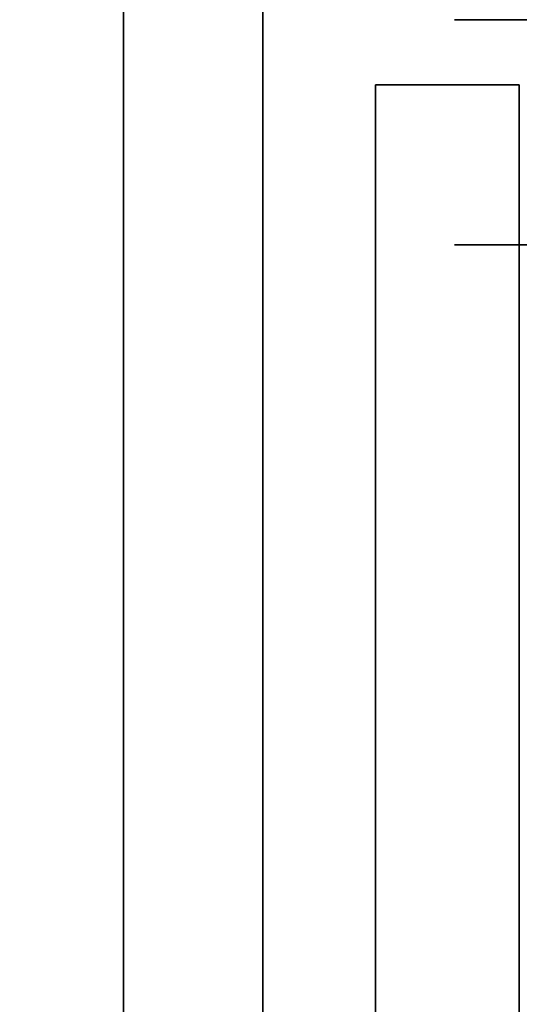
# Model space of a CAD drawing. Extents: x -1299 to -1246.9, y 2743.7 to 2747.9.
# Tile 36 of 256: x -1297.0029 to -1296.9807, y 2744.8847 to 2744.9284. Entities that reach past the tile are written whole.
import ezdxf

# ---------------------------------------------------------------- set-up
doc = ezdxf.new("R2010")
doc.units = 0
doc.header["$LTSCALE"] = 150
doc.header["$MEASUREMENT"] = 0
doc.layers.add('3DFACE_BOLT', color=7, linetype='CONTINUOUS')
doc.layers.add('3DFACE_SHAPE', color=7, linetype='CONTINUOUS')

msp = doc.modelspace()

# ---------------------------------------------------------------- linework, layer by layer
at = {"layer": '3DFACE_BOLT', "color": 1}
for points, invisible_edges in [([(-1296.976906, 2744.918449, 0.126417), (-1296.983594, 2744.918449, 0.138), (-1296.976906, 2744.928449, 0.126417)], 14), ([(-1296.976906, 2744.928449, 0.126417), (-1296.983594, 2744.918449, 0.138), (-1296.983594, 2744.928449, 0.138)], 3), ([(-1296.983594, 2744.918449, 0.138), (-1296.976906, 2744.918449, 0.149583), (-1296.983594, 2744.928449, 0.138)], 14), ([(-1296.983594, 2744.928449, 0.138), (-1296.976906, 2744.918449, 0.149583), (-1296.976906, 2744.928449, 0.149583)], 3), ([(-1296.976906, 2744.918449, 0.056417), (-1296.983594, 2744.918449, 0.068), (-1296.976906, 2744.928449, 0.056417)], 14), ([(-1296.976906, 2744.928449, 0.056417), (-1296.983594, 2744.918449, 0.068), (-1296.983594, 2744.928449, 0.068)], 3), ([(-1296.983594, 2744.918449, 0.068), (-1296.976906, 2744.918449, 0.079583), (-1296.983594, 2744.928449, 0.068)], 14), ([(-1296.983594, 2744.928449, 0.068), (-1296.976906, 2744.918449, 0.079583), (-1296.976906, 2744.928449, 0.079583)], 3), ([(-1296.976906, 2744.918449, 0.149583), (-1296.983594, 2744.918449, 0.138), (-1296.976906, 2744.918449, 0.126417)], 12), ([(-1296.976906, 2744.918449, 0.079583), (-1296.983594, 2744.918449, 0.068), (-1296.976906, 2744.918449, 0.056417)], 12), ([(-1296.970719, 2744.906824, 0.138), (-1296.970719, 2744.900136, 0.126417), (-1296.980719, 2744.906824, 0.138)], 14), ([(-1296.980719, 2744.906824, 0.138), (-1296.970719, 2744.900136, 0.126417), (-1296.980719, 2744.900136, 0.126417)], 3), ([(-1296.970719, 2744.900136, 0.149583), (-1296.970719, 2744.906824, 0.138), (-1296.980719, 2744.900136, 0.149583)], 14), ([(-1296.980719, 2744.900136, 0.149583), (-1296.970719, 2744.906824, 0.138), (-1296.980719, 2744.906824, 0.138)], 3), ([(-1296.980719, 2744.906824, 0.138), (-1296.980719, 2744.900136, 0.126417), (-1296.980719, 2744.900136, 0.149583)], 2), ([(-1296.970719, 2744.906824, 0.068), (-1296.970719, 2744.900136, 0.056417), (-1296.980719, 2744.906824, 0.068)], 14), ([(-1296.980719, 2744.906824, 0.068), (-1296.970719, 2744.900136, 0.056417), (-1296.980719, 2744.900136, 0.056417)], 3), ([(-1296.970719, 2744.900136, 0.079583), (-1296.970719, 2744.906824, 0.068), (-1296.980719, 2744.900136, 0.079583)], 14), ([(-1296.980719, 2744.900136, 0.079583), (-1296.970719, 2744.906824, 0.068), (-1296.980719, 2744.906824, 0.068)], 3), ([(-1296.980719, 2744.906824, 0.068), (-1296.980719, 2744.900136, 0.056417), (-1296.980719, 2744.900136, 0.079583)], 2), ([(-1296.980719, 2744.901449, 0.138), (-1296.980719, 2744.901057, 0.135528), (-1297.030719, 2744.901449, 0.138)], 14), ([(-1297.030719, 2744.901449, 0.138), (-1296.980719, 2744.901057, 0.135528), (-1297.030719, 2744.901057, 0.135528)], 3), ([(-1296.980719, 2744.901057, 0.140472), (-1296.980719, 2744.901449, 0.138), (-1297.030719, 2744.901057, 0.140472)], 14), ([(-1297.030719, 2744.901057, 0.140472), (-1296.980719, 2744.901449, 0.138), (-1297.030719, 2744.901449, 0.138)], 3), ([(-1296.980719, 2744.901449, 0.068), (-1296.980719, 2744.901057, 0.065528), (-1297.030719, 2744.901449, 0.068)], 14), ([(-1297.030719, 2744.901449, 0.068), (-1296.980719, 2744.901057, 0.065528), (-1297.030719, 2744.901057, 0.065528)], 3), ([(-1296.980719, 2744.901057, 0.070472), (-1296.980719, 2744.901449, 0.068), (-1297.030719, 2744.901057, 0.070472)], 14), ([(-1297.030719, 2744.901057, 0.070472), (-1296.980719, 2744.901449, 0.068), (-1297.030719, 2744.901449, 0.068)], 3), ([(-1296.980719, 2744.901449, 0.138), (-1296.980719, 2744.901057, 0.140472), (-1296.980719, 2744.901057, 0.135528)], 2), ([(-1296.980719, 2744.901449, 0.068), (-1296.980719, 2744.901057, 0.070472), (-1296.980719, 2744.901057, 0.065528)], 2), ([(-1296.980719, 2744.901057, 0.135528), (-1296.980719, 2744.899921, 0.133298), (-1297.030719, 2744.901057, 0.135528)], 14), ([(-1297.030719, 2744.901057, 0.135528), (-1296.980719, 2744.899921, 0.133298), (-1297.030719, 2744.899921, 0.133298)], 3), ([(-1296.980719, 2744.899921, 0.142702), (-1296.980719, 2744.901057, 0.140472), (-1297.030719, 2744.899921, 0.142702)], 14), ([(-1297.030719, 2744.899921, 0.142702), (-1296.980719, 2744.901057, 0.140472), (-1297.030719, 2744.901057, 0.140472)], 3), ([(-1296.980719, 2744.901057, 0.065528), (-1296.980719, 2744.899921, 0.063298), (-1297.030719, 2744.901057, 0.065528)], 14), ([(-1297.030719, 2744.901057, 0.065528), (-1296.980719, 2744.899921, 0.063298), (-1297.030719, 2744.899921, 0.063298)], 3), ([(-1296.980719, 2744.899921, 0.072702), (-1296.980719, 2744.901057, 0.070472), (-1297.030719, 2744.899921, 0.072702)], 14), ([(-1297.030719, 2744.899921, 0.072702), (-1296.980719, 2744.901057, 0.070472), (-1297.030719, 2744.901057, 0.070472)], 3), ([(-1296.980719, 2744.901057, 0.140472), (-1296.980719, 2744.899921, 0.142702), (-1296.980719, 2744.901057, 0.135528)], 14), ([(-1296.980719, 2744.901057, 0.135528), (-1296.980719, 2744.899921, 0.142702), (-1296.980719, 2744.899921, 0.133298)], 3), ([(-1296.980719, 2744.901057, 0.070472), (-1296.980719, 2744.899921, 0.072702), (-1296.980719, 2744.901057, 0.065528)], 14), ([(-1296.980719, 2744.901057, 0.065528), (-1296.980719, 2744.899921, 0.072702), (-1296.980719, 2744.899921, 0.063298)], 3), ([(-1296.970719, 2744.900136, 0.126417), (-1296.970719, 2744.886761, 0.126417), (-1296.980719, 2744.900136, 0.126417)], 14), ([(-1296.980719, 2744.900136, 0.126417), (-1296.970719, 2744.886761, 0.126417), (-1296.980719, 2744.886761, 0.126417)], 3), ([(-1296.970719, 2744.886761, 0.149583), (-1296.970719, 2744.900136, 0.149583), (-1296.980719, 2744.886761, 0.149583)], 14), ([(-1296.980719, 2744.886761, 0.149583), (-1296.970719, 2744.900136, 0.149583), (-1296.980719, 2744.900136, 0.149583)], 3), ([(-1296.980719, 2744.900136, 0.126417), (-1296.980719, 2744.886761, 0.126417), (-1296.980719, 2744.900136, 0.149583)], 14), ([(-1296.980719, 2744.900136, 0.149583), (-1296.980719, 2744.886761, 0.126417), (-1296.980719, 2744.886761, 0.149583)], 3), ([(-1296.970719, 2744.900136, 0.056417), (-1296.970719, 2744.886761, 0.056417), (-1296.980719, 2744.900136, 0.056417)], 14), ([(-1296.980719, 2744.900136, 0.056417), (-1296.970719, 2744.886761, 0.056417), (-1296.980719, 2744.886761, 0.056417)], 3), ([(-1296.970719, 2744.886761, 0.079583), (-1296.970719, 2744.900136, 0.079583), (-1296.980719, 2744.886761, 0.079583)], 14), ([(-1296.980719, 2744.886761, 0.079583), (-1296.970719, 2744.900136, 0.079583), (-1296.980719, 2744.900136, 0.079583)], 3), ([(-1296.980719, 2744.900136, 0.056417), (-1296.980719, 2744.886761, 0.056417), (-1296.980719, 2744.900136, 0.079583)], 14), ([(-1296.980719, 2744.900136, 0.079583), (-1296.980719, 2744.886761, 0.056417), (-1296.980719, 2744.886761, 0.079583)], 3), ([(-1296.980719, 2744.899921, 0.133298), (-1296.980719, 2744.898151, 0.131528), (-1297.030719, 2744.899921, 0.133298)], 14), ([(-1297.030719, 2744.899921, 0.133298), (-1296.980719, 2744.898151, 0.131528), (-1297.030719, 2744.898151, 0.131528)], 3), ([(-1296.980719, 2744.898151, 0.144472), (-1296.980719, 2744.899921, 0.142702), (-1297.030719, 2744.898151, 0.144472)], 14), ([(-1297.030719, 2744.898151, 0.144472), (-1296.980719, 2744.899921, 0.142702), (-1297.030719, 2744.899921, 0.142702)], 3), ([(-1296.980719, 2744.899921, 0.063298), (-1296.980719, 2744.898151, 0.061528), (-1297.030719, 2744.899921, 0.063298)], 14), ([(-1297.030719, 2744.899921, 0.063298), (-1296.980719, 2744.898151, 0.061528), (-1297.030719, 2744.898151, 0.061528)], 3), ([(-1296.980719, 2744.898151, 0.074472), (-1296.980719, 2744.899921, 0.072702), (-1297.030719, 2744.898151, 0.074472)], 14), ([(-1297.030719, 2744.898151, 0.074472), (-1296.980719, 2744.899921, 0.072702), (-1297.030719, 2744.899921, 0.072702)], 3), ([(-1296.980719, 2744.899921, 0.142702), (-1296.980719, 2744.898151, 0.144472), (-1296.980719, 2744.899921, 0.133298)], 14), ([(-1296.980719, 2744.899921, 0.133298), (-1296.980719, 2744.898151, 0.144472), (-1296.980719, 2744.898151, 0.131528)], 3), ([(-1296.980719, 2744.899921, 0.072702), (-1296.980719, 2744.898151, 0.074472), (-1296.980719, 2744.899921, 0.063298)], 14), ([(-1296.980719, 2744.899921, 0.063298), (-1296.980719, 2744.898151, 0.074472), (-1296.980719, 2744.898151, 0.061528)], 3), ([(-1296.980719, 2744.898151, 0.131528), (-1296.980719, 2744.895921, 0.130392), (-1297.030719, 2744.898151, 0.131528)], 14), ([(-1297.030719, 2744.898151, 0.131528), (-1296.980719, 2744.895921, 0.130392), (-1297.030719, 2744.895921, 0.130392)], 3), ([(-1296.980719, 2744.895921, 0.145608), (-1296.980719, 2744.898151, 0.144472), (-1297.030719, 2744.895921, 0.145608)], 14), ([(-1297.030719, 2744.895921, 0.145608), (-1296.980719, 2744.898151, 0.144472), (-1297.030719, 2744.898151, 0.144472)], 3), ([(-1296.980719, 2744.898151, 0.061528), (-1296.980719, 2744.895921, 0.060392), (-1297.030719, 2744.898151, 0.061528)], 14), ([(-1297.030719, 2744.898151, 0.061528), (-1296.980719, 2744.895921, 0.060392), (-1297.030719, 2744.895921, 0.060392)], 3), ([(-1296.980719, 2744.895921, 0.075608), (-1296.980719, 2744.898151, 0.074472), (-1297.030719, 2744.895921, 0.075608)], 14), ([(-1297.030719, 2744.895921, 0.075608), (-1296.980719, 2744.898151, 0.074472), (-1297.030719, 2744.898151, 0.074472)], 3), ([(-1296.980719, 2744.898151, 0.144472), (-1296.980719, 2744.895921, 0.145608), (-1296.980719, 2744.898151, 0.131528)], 14), ([(-1296.980719, 2744.898151, 0.131528), (-1296.980719, 2744.895921, 0.145608), (-1296.980719, 2744.895921, 0.130392)], 3), ([(-1296.980719, 2744.898151, 0.074472), (-1296.980719, 2744.895921, 0.075608), (-1296.980719, 2744.898151, 0.061528)], 14), ([(-1296.980719, 2744.898151, 0.061528), (-1296.980719, 2744.895921, 0.075608), (-1296.980719, 2744.895921, 0.060392)], 3), ([(-1296.980719, 2744.895921, 0.130392), (-1296.980719, 2744.893449, 0.13), (-1297.030719, 2744.895921, 0.130392)], 14), ([(-1297.030719, 2744.895921, 0.130392), (-1296.980719, 2744.893449, 0.13), (-1297.030719, 2744.893449, 0.13)], 3), ([(-1296.980719, 2744.893449, 0.146), (-1296.980719, 2744.895921, 0.145608), (-1297.030719, 2744.893449, 0.146)], 14), ([(-1297.030719, 2744.893449, 0.146), (-1296.980719, 2744.895921, 0.145608), (-1297.030719, 2744.895921, 0.145608)], 3), ([(-1296.980719, 2744.895921, 0.060392), (-1296.980719, 2744.893449, 0.06), (-1297.030719, 2744.895921, 0.060392)], 14), ([(-1297.030719, 2744.895921, 0.060392), (-1296.980719, 2744.893449, 0.06), (-1297.030719, 2744.893449, 0.06)], 3), ([(-1296.980719, 2744.893449, 0.076), (-1296.980719, 2744.895921, 0.075608), (-1297.030719, 2744.893449, 0.076)], 14), ([(-1297.030719, 2744.893449, 0.076), (-1296.980719, 2744.895921, 0.075608), (-1297.030719, 2744.895921, 0.075608)], 3), ([(-1296.980719, 2744.895921, 0.145608), (-1296.980719, 2744.893449, 0.146), (-1296.980719, 2744.895921, 0.130392)], 14), ([(-1296.980719, 2744.895921, 0.130392), (-1296.980719, 2744.893449, 0.146), (-1296.980719, 2744.893449, 0.13)], 3), ([(-1296.980719, 2744.895921, 0.075608), (-1296.980719, 2744.893449, 0.076), (-1296.980719, 2744.895921, 0.060392)], 14), ([(-1296.980719, 2744.895921, 0.060392), (-1296.980719, 2744.893449, 0.076), (-1296.980719, 2744.893449, 0.06)], 3), ([(-1296.980719, 2744.893449, 0.13), (-1296.980719, 2744.890976, 0.130392), (-1297.030719, 2744.893449, 0.13)], 14), ([(-1297.030719, 2744.893449, 0.13), (-1296.980719, 2744.890976, 0.130392), (-1297.030719, 2744.890976, 0.130392)], 3), ([(-1296.980719, 2744.890976, 0.145608), (-1296.980719, 2744.893449, 0.146), (-1297.030719, 2744.890976, 0.145608)], 14), ([(-1297.030719, 2744.890976, 0.145608), (-1296.980719, 2744.893449, 0.146), (-1297.030719, 2744.893449, 0.146)], 3), ([(-1296.980719, 2744.893449, 0.06), (-1296.980719, 2744.890976, 0.060392), (-1297.030719, 2744.893449, 0.06)], 14), ([(-1297.030719, 2744.893449, 0.06), (-1296.980719, 2744.890976, 0.060392), (-1297.030719, 2744.890976, 0.060392)], 3), ([(-1296.980719, 2744.890976, 0.075608), (-1296.980719, 2744.893449, 0.076), (-1297.030719, 2744.890976, 0.075608)], 14), ([(-1297.030719, 2744.890976, 0.075608), (-1296.980719, 2744.893449, 0.076), (-1297.030719, 2744.893449, 0.076)], 3), ([(-1296.980719, 2744.893449, 0.146), (-1296.980719, 2744.890976, 0.145608), (-1296.980719, 2744.893449, 0.13)], 14), ([(-1296.980719, 2744.893449, 0.13), (-1296.980719, 2744.890976, 0.145608), (-1296.980719, 2744.890976, 0.130392)], 3), ([(-1296.980719, 2744.893449, 0.076), (-1296.980719, 2744.890976, 0.075608), (-1296.980719, 2744.893449, 0.06)], 14), ([(-1296.980719, 2744.893449, 0.06), (-1296.980719, 2744.890976, 0.075608), (-1296.980719, 2744.890976, 0.060392)], 3), ([(-1296.980719, 2744.890976, 0.130392), (-1296.980719, 2744.888746, 0.131528), (-1297.030719, 2744.890976, 0.130392)], 14), ([(-1297.030719, 2744.890976, 0.130392), (-1296.980719, 2744.888746, 0.131528), (-1297.030719, 2744.888746, 0.131528)], 3), ([(-1296.980719, 2744.888746, 0.144472), (-1296.980719, 2744.890976, 0.145608), (-1297.030719, 2744.888746, 0.144472)], 14), ([(-1297.030719, 2744.888746, 0.144472), (-1296.980719, 2744.890976, 0.145608), (-1297.030719, 2744.890976, 0.145608)], 3), ([(-1296.980719, 2744.890976, 0.060392), (-1296.980719, 2744.888746, 0.061528), (-1297.030719, 2744.890976, 0.060392)], 14), ([(-1297.030719, 2744.890976, 0.060392), (-1296.980719, 2744.888746, 0.061528), (-1297.030719, 2744.888746, 0.061528)], 3), ([(-1296.980719, 2744.888746, 0.074472), (-1296.980719, 2744.890976, 0.075608), (-1297.030719, 2744.888746, 0.074472)], 14), ([(-1297.030719, 2744.888746, 0.074472), (-1296.980719, 2744.890976, 0.075608), (-1297.030719, 2744.890976, 0.075608)], 3), ([(-1296.980719, 2744.890976, 0.145608), (-1296.980719, 2744.888746, 0.144472), (-1296.980719, 2744.890976, 0.130392)], 14), ([(-1296.980719, 2744.890976, 0.130392), (-1296.980719, 2744.888746, 0.144472), (-1296.980719, 2744.888746, 0.131528)], 3), ([(-1296.980719, 2744.890976, 0.075608), (-1296.980719, 2744.888746, 0.074472), (-1296.980719, 2744.890976, 0.060392)], 14), ([(-1296.980719, 2744.890976, 0.060392), (-1296.980719, 2744.888746, 0.074472), (-1296.980719, 2744.888746, 0.061528)], 3), ([(-1296.980719, 2744.888746, 0.131528), (-1296.980719, 2744.886976, 0.133298), (-1297.030719, 2744.888746, 0.131528)], 14), ([(-1297.030719, 2744.888746, 0.131528), (-1296.980719, 2744.886976, 0.133298), (-1297.030719, 2744.886976, 0.133298)], 3), ([(-1296.980719, 2744.886976, 0.142702), (-1296.980719, 2744.888746, 0.144472), (-1297.030719, 2744.886976, 0.142702)], 14), ([(-1297.030719, 2744.886976, 0.142702), (-1296.980719, 2744.888746, 0.144472), (-1297.030719, 2744.888746, 0.144472)], 3), ([(-1296.980719, 2744.888746, 0.061528), (-1296.980719, 2744.886976, 0.063298), (-1297.030719, 2744.888746, 0.061528)], 14), ([(-1297.030719, 2744.888746, 0.061528), (-1296.980719, 2744.886976, 0.063298), (-1297.030719, 2744.886976, 0.063298)], 3), ([(-1296.980719, 2744.886976, 0.072702), (-1296.980719, 2744.888746, 0.074472), (-1297.030719, 2744.886976, 0.072702)], 14), ([(-1297.030719, 2744.886976, 0.072702), (-1296.980719, 2744.888746, 0.074472), (-1297.030719, 2744.888746, 0.074472)], 3), ([(-1296.980719, 2744.888746, 0.144472), (-1296.980719, 2744.886976, 0.142702), (-1296.980719, 2744.888746, 0.131528)], 14), ([(-1296.980719, 2744.888746, 0.131528), (-1296.980719, 2744.886976, 0.142702), (-1296.980719, 2744.886976, 0.133298)], 3), ([(-1296.980719, 2744.888746, 0.074472), (-1296.980719, 2744.886976, 0.072702), (-1296.980719, 2744.888746, 0.061528)], 14), ([(-1296.980719, 2744.888746, 0.061528), (-1296.980719, 2744.886976, 0.072702), (-1296.980719, 2744.886976, 0.063298)], 3), ([(-1296.980719, 2744.886976, 0.133298), (-1296.980719, 2744.88584, 0.135528), (-1297.030719, 2744.886976, 0.133298)], 14), ([(-1297.030719, 2744.886976, 0.133298), (-1296.980719, 2744.88584, 0.135528), (-1297.030719, 2744.88584, 0.135528)], 3), ([(-1296.980719, 2744.88584, 0.140472), (-1296.980719, 2744.886976, 0.142702), (-1297.030719, 2744.88584, 0.140472)], 14), ([(-1297.030719, 2744.88584, 0.140472), (-1296.980719, 2744.886976, 0.142702), (-1297.030719, 2744.886976, 0.142702)], 3), ([(-1296.980719, 2744.886976, 0.063298), (-1296.980719, 2744.88584, 0.065528), (-1297.030719, 2744.886976, 0.063298)], 14), ([(-1297.030719, 2744.886976, 0.063298), (-1296.980719, 2744.88584, 0.065528), (-1297.030719, 2744.88584, 0.065528)], 3), ([(-1296.980719, 2744.88584, 0.070472), (-1296.980719, 2744.886976, 0.072702), (-1297.030719, 2744.88584, 0.070472)], 14), ([(-1297.030719, 2744.88584, 0.070472), (-1296.980719, 2744.886976, 0.072702), (-1297.030719, 2744.886976, 0.072702)], 3), ([(-1296.980719, 2744.886976, 0.142702), (-1296.980719, 2744.88584, 0.140472), (-1296.980719, 2744.886976, 0.133298)], 14), ([(-1296.980719, 2744.886976, 0.133298), (-1296.980719, 2744.88584, 0.140472), (-1296.980719, 2744.88584, 0.135528)], 3), ([(-1296.980719, 2744.886976, 0.072702), (-1296.980719, 2744.88584, 0.070472), (-1296.980719, 2744.886976, 0.063298)], 14), ([(-1296.980719, 2744.886976, 0.063298), (-1296.980719, 2744.88584, 0.070472), (-1296.980719, 2744.88584, 0.065528)], 3), ([(-1296.970719, 2744.886761, 0.126417), (-1296.970719, 2744.880074, 0.138), (-1296.980719, 2744.886761, 0.126417)], 14), ([(-1296.980719, 2744.886761, 0.126417), (-1296.970719, 2744.880074, 0.138), (-1296.980719, 2744.880074, 0.138)], 3), ([(-1296.980719, 2744.880074, 0.138), (-1296.970719, 2744.886761, 0.149583), (-1296.980719, 2744.886761, 0.149583)], 3), ([(-1296.980719, 2744.886761, 0.126417), (-1296.980719, 2744.880074, 0.138), (-1296.980719, 2744.886761, 0.149583)], 12), ([(-1296.970719, 2744.886761, 0.056417), (-1296.970719, 2744.880074, 0.068), (-1296.980719, 2744.886761, 0.056417)], 14), ([(-1296.980719, 2744.886761, 0.056417), (-1296.970719, 2744.880074, 0.068), (-1296.980719, 2744.880074, 0.068)], 3), ([(-1296.980719, 2744.880074, 0.068), (-1296.970719, 2744.886761, 0.079583), (-1296.980719, 2744.886761, 0.079583)], 3), ([(-1296.980719, 2744.886761, 0.056417), (-1296.980719, 2744.880074, 0.068), (-1296.980719, 2744.886761, 0.079583)], 12), ([(-1296.980719, 2744.88584, 0.135528), (-1296.980719, 2744.885449, 0.138), (-1297.030719, 2744.88584, 0.135528)], 14), ([(-1297.030719, 2744.88584, 0.135528), (-1296.980719, 2744.885449, 0.138), (-1297.030719, 2744.885449, 0.138)], 3), ([(-1296.980719, 2744.885449, 0.138), (-1296.980719, 2744.88584, 0.140472), (-1297.030719, 2744.885449, 0.138)], 14), ([(-1297.030719, 2744.885449, 0.138), (-1296.980719, 2744.88584, 0.140472), (-1297.030719, 2744.88584, 0.140472)], 3), ([(-1296.980719, 2744.88584, 0.065528), (-1296.980719, 2744.885449, 0.068), (-1297.030719, 2744.88584, 0.065528)], 14), ([(-1297.030719, 2744.88584, 0.065528), (-1296.980719, 2744.885449, 0.068), (-1297.030719, 2744.885449, 0.068)], 3), ([(-1296.980719, 2744.885449, 0.068), (-1296.980719, 2744.88584, 0.070472), (-1297.030719, 2744.885449, 0.068)], 14), ([(-1297.030719, 2744.885449, 0.068), (-1296.980719, 2744.88584, 0.070472), (-1297.030719, 2744.88584, 0.070472)], 3), ([(-1296.980719, 2744.88584, 0.140472), (-1296.980719, 2744.885449, 0.138), (-1296.980719, 2744.88584, 0.135528)], 12), ([(-1296.980719, 2744.88584, 0.070472), (-1296.980719, 2744.885449, 0.068), (-1296.980719, 2744.88584, 0.065528)], 12)]:
    msp.add_3dface(points, dxfattribs=dict(at, invisible_edges=invisible_edges))
at = {"layer": '3DFACE_SHAPE', "color": 13}
for points, invisible_edges in [([(-1297.046219, 2744.936449, 1.242664), (-1297.046219, 2743.746281, 2.432832), (-1296.944219, 2744.936449, 1.242664)], 2), ([(-1297.046219, 2743.746281, 2.432832), (-1296.944219, 2743.746281, 2.432832), (-1296.944219, 2744.936449, 1.242664)], 12), ([(-1297.046219, 2743.746281, 2.421518), (-1297.046219, 2744.936449, 1.23135), (-1296.998319, 2743.746281, 2.421518)], 2), ([(-1297.046219, 2744.936449, 1.23135), (-1296.998319, 2744.936449, 1.23135), (-1296.998319, 2743.746281, 2.421518)], 12), ([(-1296.998319, 2743.746281, 2.152818), (-1296.998319, 2744.936449, 0.96265), (-1297.046219, 2743.746281, 2.152818)], 2), ([(-1296.998319, 2744.936449, 0.96265), (-1297.046219, 2744.936449, 0.96265), (-1297.046219, 2743.746281, 2.152818)], 12), ([(-1297.046219, 2743.746281, 2.141504), (-1297.046219, 2744.936449, 0.951336), (-1296.944219, 2743.746281, 2.141504)], 2), ([(-1297.046219, 2744.936449, 0.951336), (-1296.944219, 2744.936449, 0.951336), (-1296.944219, 2743.746281, 2.141504)], 12), ([(-1296.998319, 2743.746281, 2.421518), (-1296.998319, 2744.936449, 1.23135), (-1296.998319, 2743.746281, 2.152818)], 2), ([(-1296.998319, 2744.936449, 1.23135), (-1296.998319, 2744.936449, 0.96265), (-1296.998319, 2743.746281, 2.152818)], 12), ([(-1296.992119, 2743.746281, 2.152818), (-1296.992119, 2744.936449, 0.96265), (-1296.992119, 2743.746281, 2.421518)], 2), ([(-1296.992119, 2744.936449, 0.96265), (-1296.992119, 2744.936449, 1.23135), (-1296.992119, 2743.746281, 2.421518)], 12), ([(-1296.992119, 2743.746281, 2.421518), (-1296.992119, 2744.936449, 1.23135), (-1296.944219, 2743.746281, 2.421518)], 2), ([(-1296.992119, 2744.936449, 1.23135), (-1296.944219, 2744.936449, 1.23135), (-1296.944219, 2743.746281, 2.421518)], 12), ([(-1296.944219, 2743.746281, 2.152818), (-1296.944219, 2744.936449, 0.96265), (-1296.992119, 2743.746281, 2.152818)], 2), ([(-1296.944219, 2744.936449, 0.96265), (-1296.992119, 2744.936449, 0.96265), (-1296.992119, 2743.746281, 2.152818)], 12), ([(-1296.998319, 2744.893449, 0.0595), (-1296.998319, 2744.928449, -2.8), (-1296.998319, 2744.779459, 0.06199)], 15), ([(-1296.998319, 2744.779459, 0.06199), (-1296.998319, 2744.928449, -2.8), (-1296.998319, 2744.773449, 0.0595)], 3), ([(-1296.998319, 2744.928449, -2.8), (-1296.998319, 2744.738449, -2.8), (-1296.998319, 2744.773449, 0.0595)], 14), ([(-1296.998319, 2744.893449, 0.0595), (-1296.998319, 2744.899459, 0.06199), (-1296.998319, 2744.928449, -2.8)], 14), ([(-1296.998319, 2744.899459, 0.06199), (-1296.998319, 2744.901949, 0.068), (-1296.998319, 2744.928449, -2.8)], 14), ([(-1296.998319, 2744.928449, -2.8), (-1296.998319, 2744.901949, 0.068), (-1296.998319, 2744.928449, 0.97021)], 3), ([(-1296.998319, 2744.901949, 0.138), (-1296.998319, 2744.928449, 0.97021), (-1296.998319, 2744.901949, 0.068)], 15), ([(-1296.998319, 2744.901949, 0.138), (-1296.998319, 2744.899459, 0.14401), (-1296.998319, 2744.928449, 0.97021)], 14), ([(-1296.998319, 2744.928449, 0.97021), (-1296.998319, 2744.899459, 0.14401), (-1296.998319, 2744.893449, 1.003288)], 3), ([(-1296.998319, 2744.738449, -2.8), (-1296.998319, 2744.928449, -2.8), (-1296.992119, 2744.738449, -2.8)], 14), ([(-1296.998319, 2744.928449, -2.8), (-1296.992119, 2744.928449, -2.8), (-1296.992119, 2744.738449, -2.8)], 13), ([(-1296.998319, 2744.928449, 0.97021), (-1296.998319, 2744.893449, 1.003288), (-1296.992119, 2744.928449, 0.97021)], 14), ([(-1296.998319, 2744.893449, 1.003288), (-1296.998319, 2744.773449, 1.116698), (-1296.992119, 2744.928449, 0.97021)], 14), ([(-1296.992119, 2744.928449, 0.97021), (-1296.998319, 2744.773449, 1.116698), (-1296.998319, 2744.738449, 1.149775)], 13), ([(-1296.998319, 2744.738449, 1.149775), (-1296.992119, 2744.738449, 1.149775), (-1296.992119, 2744.928449, 0.97021)], 13), ([(-1296.992119, 2744.901949, 0.138), (-1296.992119, 2744.928449, 0.138), (-1296.992119, 2744.899459, 0.14401)], 3), ([(-1296.992119, 2744.928449, 0.138), (-1296.992119, 2744.928449, 0.97021), (-1296.992119, 2744.899459, 0.14401)], 14), ([(-1296.992119, 2744.899459, 0.14401), (-1296.992119, 2744.928449, 0.97021), (-1296.992119, 2744.738449, 1.149775)], 13), ([(-1296.992119, 2744.899459, 0.13199), (-1296.992119, 2744.928449, 0.138), (-1296.992119, 2744.901949, 0.138)], 3), ([(-1296.992119, 2744.901949, 0.068), (-1296.992119, 2744.928449, 0.138), (-1296.992119, 2744.899459, 0.13199)], 15), ([(-1296.992119, 2744.928449, 0.138), (-1296.992119, 2744.901949, 0.068), (-1296.992119, 2744.928449, 0.068)], 3), ([(-1296.992119, 2744.901949, 0.068), (-1296.992119, 2744.899459, 0.06199), (-1296.992119, 2744.928449, 0.068)], 14), ([(-1296.992119, 2744.928449, 0.068), (-1296.992119, 2744.899459, 0.06199), (-1296.992119, 2744.893449, 0.0595)], 13), ([(-1296.992119, 2744.893449, 0.0595), (-1296.992119, 2744.928449, -2.8), (-1296.992119, 2744.928449, 0.068)], 13), ([(-1296.992119, 2744.773449, 0.0595), (-1296.992119, 2744.928449, -2.8), (-1296.992119, 2744.893449, 0.0595)], 15), ([(-1296.992119, 2744.928449, -2.8), (-1296.992119, 2744.773449, 0.0595), (-1296.992119, 2744.767438, 0.06199)], 13), ([(-1296.992119, 2744.767438, 0.06199), (-1296.992119, 2744.738449, -2.8), (-1296.992119, 2744.928449, -2.8)], 13), ([(-1296.987119, 2744.901949, 0.138), (-1296.987119, 2744.899459, 0.14401), (-1296.987119, 2744.925549, 0.138)], 14), ([(-1296.987119, 2744.899459, 0.14401), (-1296.987119, 2744.893449, 0.1465), (-1296.987119, 2744.925549, 0.138)], 14), ([(-1296.987119, 2744.925549, 0.138), (-1296.987119, 2744.893449, 0.1465), (-1296.987119, 2744.925549, 0.173)], 15), ([(-1296.987119, 2744.893449, 0.1465), (-1296.987119, 2744.887438, 0.14401), (-1296.987119, 2744.925549, 0.173)], 14), ([(-1296.987119, 2744.925549, 0.173), (-1296.987119, 2744.887438, 0.14401), (-1296.987119, 2744.836549, 0.173)], 3), ([(-1296.987119, 2744.836549, 0.033), (-1296.987119, 2744.899459, 0.06199), (-1296.987119, 2744.925549, 0.033)], 3), ([(-1296.987119, 2744.899459, 0.06199), (-1296.987119, 2744.925549, 0.068), (-1296.987119, 2744.925549, 0.033)], 13), ([(-1296.987119, 2744.899459, 0.06199), (-1296.987119, 2744.901949, 0.068), (-1296.987119, 2744.925549, 0.068)], 14), ([(-1296.987119, 2744.901949, 0.138), (-1296.987119, 2744.925549, 0.138), (-1296.987119, 2744.899459, 0.07401)], 15), ([(-1296.987119, 2744.899459, 0.07401), (-1296.987119, 2744.925549, 0.138), (-1296.987119, 2744.901949, 0.068)], 3), ([(-1296.987119, 2744.925549, 0.138), (-1296.987119, 2744.925549, 0.068), (-1296.987119, 2744.901949, 0.068)], 14), ([(-1296.987119, 2744.836549, 0.173), (-1296.980719, 2744.893449, 0.173), (-1296.987119, 2744.925549, 0.173)], 3), ([(-1296.980719, 2744.893449, 0.173), (-1296.980719, 2744.925549, 0.173), (-1296.987119, 2744.925549, 0.173)], 12), ([(-1296.980719, 2744.925549, 0.033), (-1296.980719, 2744.842949, 0.033), (-1296.987119, 2744.925549, 0.033)], 2), ([(-1296.987119, 2744.925549, 0.033), (-1296.980719, 2744.842949, 0.033), (-1296.987119, 2744.836549, 0.033)], 3), ([(-1296.987119, 2744.925549, 0.033), (-1296.987119, 2744.925549, 0.068), (-1296.980719, 2744.925549, 0.033)], 2), ([(-1296.987119, 2744.925549, 0.068), (-1296.987119, 2744.925549, 0.138), (-1296.980719, 2744.925549, 0.033)], 14), ([(-1296.980719, 2744.925549, 0.033), (-1296.987119, 2744.925549, 0.138), (-1296.980719, 2744.925549, 0.173)], 3), ([(-1296.987119, 2744.925549, 0.138), (-1296.987119, 2744.925549, 0.173), (-1296.980719, 2744.925549, 0.173)], 12), ([(-1296.980719, 2744.893449, 0.173), (-1296.980719, 2744.899459, 0.14401), (-1296.980719, 2744.925549, 0.173)], 15), ([(-1296.980719, 2744.899459, 0.14401), (-1296.980719, 2744.901949, 0.138), (-1296.980719, 2744.925549, 0.173)], 14), ([(-1296.980719, 2744.925549, 0.173), (-1296.980719, 2744.901949, 0.138), (-1296.980719, 2744.899459, 0.13199)], 13), ([(-1296.980719, 2744.899459, 0.13199), (-1296.980719, 2744.901949, 0.068), (-1296.980719, 2744.925549, 0.173)], 15), ([(-1296.980719, 2744.901949, 0.068), (-1296.980719, 2744.925549, 0.033), (-1296.980719, 2744.925549, 0.173)], 13), ([(-1296.980719, 2744.901949, 0.068), (-1296.980719, 2744.899459, 0.06199), (-1296.980719, 2744.925549, 0.033)], 14), ([(-1296.980719, 2744.899459, 0.06199), (-1296.980719, 2744.893449, 0.0595), (-1296.980719, 2744.925549, 0.033)], 14), ([(-1296.980719, 2744.925549, 0.033), (-1296.980719, 2744.893449, 0.0595), (-1296.980719, 2744.887438, 0.06199)], 13), ([(-1296.980719, 2744.925549, 0.033), (-1296.980719, 2744.887438, 0.06199), (-1296.980719, 2744.842949, 0.033)], 3), ([(-1296.998319, 2744.899459, 0.13199), (-1296.992119, 2744.899459, 0.13199), (-1296.998319, 2744.901949, 0.138)], 3), ([(-1296.992119, 2744.899459, 0.13199), (-1296.992119, 2744.901949, 0.138), (-1296.998319, 2744.901949, 0.138)], 14), ([(-1296.998319, 2744.901949, 0.138), (-1296.992119, 2744.901949, 0.138), (-1296.998319, 2744.899459, 0.14401)], 3), ([(-1296.992119, 2744.901949, 0.138), (-1296.992119, 2744.899459, 0.14401), (-1296.998319, 2744.899459, 0.14401)], 14), ([(-1296.998319, 2744.899459, 0.06199), (-1296.992119, 2744.899459, 0.06199), (-1296.998319, 2744.901949, 0.068)], 3), ([(-1296.992119, 2744.899459, 0.06199), (-1296.992119, 2744.901949, 0.068), (-1296.998319, 2744.901949, 0.068)], 14), ([(-1296.998319, 2744.901949, 0.068), (-1296.992119, 2744.901949, 0.068), (-1296.998319, 2744.899459, 0.07401)], 3), ([(-1296.992119, 2744.901949, 0.068), (-1296.992119, 2744.899459, 0.07401), (-1296.998319, 2744.899459, 0.07401)], 14), ([(-1296.998319, 2744.899459, 0.13199), (-1296.998319, 2744.901949, 0.138), (-1296.998319, 2744.899459, 0.07401)], 14), ([(-1296.998319, 2744.899459, 0.07401), (-1296.998319, 2744.901949, 0.138), (-1296.998319, 2744.901949, 0.068)], 3), ([(-1296.992119, 2744.899459, 0.07401), (-1296.992119, 2744.901949, 0.068), (-1296.992119, 2744.893449, 0.1295)], 14), ([(-1296.992119, 2744.893449, 0.1295), (-1296.992119, 2744.901949, 0.068), (-1296.992119, 2744.899459, 0.13199)], 3), ([(-1296.987119, 2744.899459, 0.13199), (-1296.987119, 2744.901949, 0.138), (-1296.987119, 2744.899459, 0.07401)], 14), ([(-1296.980719, 2744.899459, 0.07401), (-1296.987119, 2744.899459, 0.07401), (-1296.980719, 2744.901949, 0.068)], 3), ([(-1296.987119, 2744.899459, 0.07401), (-1296.987119, 2744.901949, 0.068), (-1296.980719, 2744.901949, 0.068)], 14), ([(-1296.980719, 2744.901949, 0.068), (-1296.987119, 2744.901949, 0.068), (-1296.980719, 2744.899459, 0.06199)], 3), ([(-1296.987119, 2744.901949, 0.068), (-1296.987119, 2744.899459, 0.06199), (-1296.980719, 2744.899459, 0.06199)], 14), ([(-1296.980719, 2744.899459, 0.14401), (-1296.987119, 2744.899459, 0.14401), (-1296.980719, 2744.901949, 0.138)], 3), ([(-1296.987119, 2744.899459, 0.14401), (-1296.987119, 2744.901949, 0.138), (-1296.980719, 2744.901949, 0.138)], 14), ([(-1296.980719, 2744.901949, 0.138), (-1296.987119, 2744.901949, 0.138), (-1296.980719, 2744.899459, 0.13199)], 3), ([(-1296.987119, 2744.901949, 0.138), (-1296.987119, 2744.899459, 0.13199), (-1296.980719, 2744.899459, 0.13199)], 14), ([(-1296.980719, 2744.899459, 0.07401), (-1296.980719, 2744.901949, 0.068), (-1296.980719, 2744.899459, 0.13199)], 14), ([(-1296.998319, 2744.893449, 0.1295), (-1296.992119, 2744.893449, 0.1295), (-1296.998319, 2744.899459, 0.13199)], 3), ([(-1296.992119, 2744.893449, 0.1295), (-1296.992119, 2744.899459, 0.13199), (-1296.998319, 2744.899459, 0.13199)], 14), ([(-1296.998319, 2744.899459, 0.14401), (-1296.992119, 2744.899459, 0.14401), (-1296.998319, 2744.893449, 0.1465)], 3), ([(-1296.992119, 2744.899459, 0.14401), (-1296.992119, 2744.893449, 0.1465), (-1296.998319, 2744.893449, 0.1465)], 14), ([(-1296.998319, 2744.893449, 0.0595), (-1296.992119, 2744.893449, 0.0595), (-1296.998319, 2744.899459, 0.06199)], 3), ([(-1296.992119, 2744.893449, 0.0595), (-1296.992119, 2744.899459, 0.06199), (-1296.998319, 2744.899459, 0.06199)], 14), ([(-1296.998319, 2744.899459, 0.07401), (-1296.992119, 2744.899459, 0.07401), (-1296.998319, 2744.893449, 0.0765)], 3), ([(-1296.992119, 2744.899459, 0.07401), (-1296.992119, 2744.893449, 0.0765), (-1296.998319, 2744.893449, 0.0765)], 14), ([(-1296.998319, 2744.899459, 0.14401), (-1296.998319, 2744.893449, 0.1465), (-1296.998319, 2744.893449, 1.003288)], 14), ([(-1296.998319, 2744.899459, 0.07401), (-1296.998319, 2744.893449, 0.0765), (-1296.998319, 2744.899459, 0.13199)], 14), ([(-1296.998319, 2744.899459, 0.13199), (-1296.998319, 2744.893449, 0.0765), (-1296.998319, 2744.893449, 0.1295)], 3), ([(-1296.992119, 2744.738449, 1.149775), (-1296.992119, 2744.893449, 0.1465), (-1296.992119, 2744.899459, 0.14401)], 13), ([(-1296.992119, 2744.893449, 0.0765), (-1296.992119, 2744.899459, 0.07401), (-1296.992119, 2744.893449, 0.1295)], 14), ([(-1296.987119, 2744.893449, 0.0595), (-1296.987119, 2744.899459, 0.06199), (-1296.987119, 2744.836549, 0.033)], 14), ([(-1296.987119, 2744.899459, 0.07401), (-1296.987119, 2744.893449, 0.0765), (-1296.987119, 2744.899459, 0.13199)], 14), ([(-1296.987119, 2744.893449, 0.0765), (-1296.987119, 2744.893449, 0.1295), (-1296.987119, 2744.899459, 0.13199)], 13), ([(-1296.980719, 2744.899459, 0.06199), (-1296.987119, 2744.899459, 0.06199), (-1296.980719, 2744.893449, 0.0595)], 3), ([(-1296.987119, 2744.899459, 0.06199), (-1296.987119, 2744.893449, 0.0595), (-1296.980719, 2744.893449, 0.0595)], 14), ([(-1296.980719, 2744.893449, 0.0765), (-1296.987119, 2744.893449, 0.0765), (-1296.980719, 2744.899459, 0.07401)], 3), ([(-1296.987119, 2744.893449, 0.0765), (-1296.987119, 2744.899459, 0.07401), (-1296.980719, 2744.899459, 0.07401)], 14), ([(-1296.980719, 2744.899459, 0.13199), (-1296.987119, 2744.899459, 0.13199), (-1296.980719, 2744.893449, 0.1295)], 3), ([(-1296.987119, 2744.899459, 0.13199), (-1296.987119, 2744.893449, 0.1295), (-1296.980719, 2744.893449, 0.1295)], 14), ([(-1296.980719, 2744.893449, 0.1465), (-1296.987119, 2744.893449, 0.1465), (-1296.980719, 2744.899459, 0.14401)], 3), ([(-1296.987119, 2744.893449, 0.1465), (-1296.987119, 2744.899459, 0.14401), (-1296.980719, 2744.899459, 0.14401)], 14), ([(-1296.980719, 2744.893449, 0.1465), (-1296.980719, 2744.899459, 0.14401), (-1296.980719, 2744.893449, 0.173)], 14), ([(-1296.980719, 2744.893449, 0.0765), (-1296.980719, 2744.899459, 0.07401), (-1296.980719, 2744.893449, 0.1295)], 14), ([(-1296.980719, 2744.893449, 0.1295), (-1296.980719, 2744.899459, 0.07401), (-1296.980719, 2744.899459, 0.13199)], 3), ([(-1296.998319, 2744.887438, 0.13199), (-1296.992119, 2744.887438, 0.13199), (-1296.998319, 2744.893449, 0.1295)], 3), ([(-1296.992119, 2744.887438, 0.13199), (-1296.992119, 2744.893449, 0.1295), (-1296.998319, 2744.893449, 0.1295)], 14), ([(-1296.998319, 2744.893449, 0.1465), (-1296.992119, 2744.893449, 0.1465), (-1296.998319, 2744.887438, 0.14401)], 3), ([(-1296.992119, 2744.893449, 0.1465), (-1296.992119, 2744.887438, 0.14401), (-1296.998319, 2744.887438, 0.14401)], 14), ([(-1296.998319, 2744.887438, 0.06199), (-1296.992119, 2744.887438, 0.06199), (-1296.998319, 2744.893449, 0.0595)], 3), ([(-1296.992119, 2744.887438, 0.06199), (-1296.992119, 2744.893449, 0.0595), (-1296.998319, 2744.893449, 0.0595)], 14), ([(-1296.998319, 2744.893449, 0.0765), (-1296.992119, 2744.893449, 0.0765), (-1296.998319, 2744.887438, 0.07401)], 3), ([(-1296.992119, 2744.893449, 0.0765), (-1296.992119, 2744.887438, 0.07401), (-1296.998319, 2744.887438, 0.07401)], 14), ([(-1296.998319, 2744.887438, 0.14401), (-1296.998319, 2744.773449, 1.116698), (-1296.998319, 2744.893449, 0.1465)], 3), ([(-1296.998319, 2744.773449, 1.116698), (-1296.998319, 2744.893449, 1.003288), (-1296.998319, 2744.893449, 0.1465)], 14), ([(-1296.998319, 2744.887438, 0.06199), (-1296.998319, 2744.893449, 0.0595), (-1296.998319, 2744.779459, 0.06199)], 14), ([(-1296.998319, 2744.893449, 0.0765), (-1296.998319, 2744.887438, 0.07401), (-1296.998319, 2744.893449, 0.1295)], 14), ([(-1296.998319, 2744.893449, 0.1295), (-1296.998319, 2744.887438, 0.07401), (-1296.998319, 2744.887438, 0.13199)], 3), ([(-1296.992119, 2744.887438, 0.14401), (-1296.992119, 2744.893449, 0.1465), (-1296.992119, 2744.779459, 0.14401)], 14), ([(-1296.992119, 2744.779459, 0.14401), (-1296.992119, 2744.893449, 0.1465), (-1296.992119, 2744.773449, 0.1465)], 3), ([(-1296.992119, 2744.893449, 0.1465), (-1296.992119, 2744.738449, 1.149775), (-1296.992119, 2744.773449, 0.1465)], 15), ([(-1296.992119, 2744.887438, 0.06199), (-1296.992119, 2744.773449, 0.0595), (-1296.992119, 2744.893449, 0.0595)], 3), ([(-1296.992119, 2744.887438, 0.07401), (-1296.992119, 2744.893449, 0.0765), (-1296.992119, 2744.779459, 0.07401)], 14), ([(-1296.992119, 2744.779459, 0.07401), (-1296.992119, 2744.893449, 0.0765), (-1296.992119, 2744.893449, 0.1295)], 15), ([(-1296.992119, 2744.779459, 0.07401), (-1296.992119, 2744.893449, 0.1295), (-1296.992119, 2744.773449, 0.0765)], 3), ([(-1296.992119, 2744.893449, 0.1295), (-1296.992119, 2744.887438, 0.13199), (-1296.992119, 2744.773449, 0.0765)], 14), ([(-1296.987119, 2744.893449, 0.0765), (-1296.987119, 2744.887438, 0.07401), (-1296.987119, 2744.893449, 0.1295)], 14), ([(-1296.987119, 2744.887438, 0.07401), (-1296.987119, 2744.884949, 0.068), (-1296.987119, 2744.893449, 0.1295)], 14), ([(-1296.987119, 2744.893449, 0.1295), (-1296.987119, 2744.884949, 0.068), (-1296.987119, 2744.887438, 0.13199)], 3), ([(-1296.987119, 2744.893449, 0.0595), (-1296.987119, 2744.836549, 0.068), (-1296.987119, 2744.887438, 0.06199)], 3), ([(-1296.987119, 2744.836549, 0.068), (-1296.987119, 2744.893449, 0.0595), (-1296.987119, 2744.836549, 0.033)], 3), ([(-1296.980719, 2744.893449, 0.0595), (-1296.987119, 2744.893449, 0.0595), (-1296.980719, 2744.887438, 0.06199)], 3), ([(-1296.987119, 2744.893449, 0.0595), (-1296.987119, 2744.887438, 0.06199), (-1296.980719, 2744.887438, 0.06199)], 14), ([(-1296.980719, 2744.887438, 0.07401), (-1296.987119, 2744.887438, 0.07401), (-1296.980719, 2744.893449, 0.0765)], 3), ([(-1296.987119, 2744.887438, 0.07401), (-1296.987119, 2744.893449, 0.0765), (-1296.980719, 2744.893449, 0.0765)], 14), ([(-1296.980719, 2744.893449, 0.1295), (-1296.987119, 2744.893449, 0.1295), (-1296.980719, 2744.887438, 0.13199)], 3), ([(-1296.987119, 2744.893449, 0.1295), (-1296.987119, 2744.887438, 0.13199), (-1296.980719, 2744.887438, 0.13199)], 14), ([(-1296.980719, 2744.887438, 0.14401), (-1296.987119, 2744.887438, 0.14401), (-1296.980719, 2744.893449, 0.1465)], 3), ([(-1296.987119, 2744.887438, 0.14401), (-1296.987119, 2744.893449, 0.1465), (-1296.980719, 2744.893449, 0.1465)], 14), ([(-1296.980719, 2744.842949, 0.173), (-1296.980719, 2744.893449, 0.173), (-1296.987119, 2744.836549, 0.173)], 14), ([(-1296.980719, 2744.842949, 0.173), (-1296.980719, 2744.887438, 0.14401), (-1296.980719, 2744.893449, 0.173)], 3), ([(-1296.980719, 2744.887438, 0.14401), (-1296.980719, 2744.893449, 0.1465), (-1296.980719, 2744.893449, 0.173)], 14), ([(-1296.980719, 2744.887438, 0.07401), (-1296.980719, 2744.893449, 0.0765), (-1296.980719, 2744.887438, 0.13199)], 14), ([(-1296.980719, 2744.887438, 0.13199), (-1296.980719, 2744.893449, 0.0765), (-1296.980719, 2744.893449, 0.1295)], 3), ([(-1296.998319, 2744.887438, 0.14401), (-1296.992119, 2744.887438, 0.14401), (-1296.998319, 2744.884949, 0.138)], 3), ([(-1296.992119, 2744.887438, 0.14401), (-1296.992119, 2744.884949, 0.138), (-1296.998319, 2744.884949, 0.138)], 14), ([(-1296.998319, 2744.884949, 0.138), (-1296.992119, 2744.884949, 0.138), (-1296.998319, 2744.887438, 0.13199)], 3), ([(-1296.992119, 2744.884949, 0.138), (-1296.992119, 2744.887438, 0.13199), (-1296.998319, 2744.887438, 0.13199)], 14), ([(-1296.998319, 2744.887438, 0.07401), (-1296.992119, 2744.887438, 0.07401), (-1296.998319, 2744.884949, 0.068)], 3), ([(-1296.992119, 2744.887438, 0.07401), (-1296.992119, 2744.884949, 0.068), (-1296.998319, 2744.884949, 0.068)], 14), ([(-1296.998319, 2744.884949, 0.068), (-1296.992119, 2744.884949, 0.068), (-1296.998319, 2744.887438, 0.06199)], 3), ([(-1296.992119, 2744.884949, 0.068), (-1296.992119, 2744.887438, 0.06199), (-1296.998319, 2744.887438, 0.06199)], 14), ([(-1296.998319, 2744.779459, 0.14401), (-1296.998319, 2744.773449, 0.1465), (-1296.998319, 2744.887438, 0.14401)], 14), ([(-1296.998319, 2744.773449, 0.1465), (-1296.998319, 2744.773449, 1.116698), (-1296.998319, 2744.887438, 0.14401)], 15), ([(-1296.998319, 2744.887438, 0.14401), (-1296.998319, 2744.884949, 0.138), (-1296.998319, 2744.779459, 0.14401)], 14), ([(-1296.998319, 2744.779459, 0.06199), (-1296.998319, 2744.781949, 0.068), (-1296.998319, 2744.887438, 0.06199)], 14), ([(-1296.998319, 2744.781949, 0.068), (-1296.998319, 2744.884949, 0.068), (-1296.998319, 2744.887438, 0.06199)], 13), ([(-1296.998319, 2744.884949, 0.138), (-1296.998319, 2744.887438, 0.13199), (-1296.998319, 2744.781949, 0.068)], 14), ([(-1296.998319, 2744.781949, 0.068), (-1296.998319, 2744.887438, 0.13199), (-1296.998319, 2744.884949, 0.068)], 15), ([(-1296.998319, 2744.887438, 0.13199), (-1296.998319, 2744.887438, 0.07401), (-1296.998319, 2744.884949, 0.068)], 13), ([(-1296.992119, 2744.779459, 0.14401), (-1296.992119, 2744.781949, 0.138), (-1296.992119, 2744.887438, 0.14401)], 14), ([(-1296.992119, 2744.781949, 0.138), (-1296.992119, 2744.884949, 0.138), (-1296.992119, 2744.887438, 0.14401)], 13), ([(-1296.992119, 2744.779459, 0.06199), (-1296.992119, 2744.773449, 0.0595), (-1296.992119, 2744.887438, 0.06199)], 14), ([(-1296.992119, 2744.887438, 0.06199), (-1296.992119, 2744.884949, 0.068), (-1296.992119, 2744.779459, 0.06199)], 14), ([(-1296.992119, 2744.884949, 0.068), (-1296.992119, 2744.887438, 0.07401), (-1296.992119, 2744.781949, 0.068)], 14), ([(-1296.992119, 2744.781949, 0.068), (-1296.992119, 2744.887438, 0.07401), (-1296.992119, 2744.779459, 0.07401)], 3), ([(-1296.992119, 2744.773449, 0.0765), (-1296.992119, 2744.887438, 0.13199), (-1296.992119, 2744.773449, 0.1295)], 15), ([(-1296.992119, 2744.887438, 0.13199), (-1296.992119, 2744.779459, 0.13199), (-1296.992119, 2744.773449, 0.1295)], 13), ([(-1296.992119, 2744.887438, 0.13199), (-1296.992119, 2744.884949, 0.138), (-1296.992119, 2744.779459, 0.13199)], 14), ([(-1296.987119, 2744.887438, 0.14401), (-1296.987119, 2744.836549, 0.138), (-1296.987119, 2744.836549, 0.173)], 13), ([(-1296.987119, 2744.887438, 0.14401), (-1296.987119, 2744.884949, 0.138), (-1296.987119, 2744.836549, 0.138)], 14), ([(-1296.987119, 2744.884949, 0.138), (-1296.987119, 2744.887438, 0.13199), (-1296.987119, 2744.836549, 0.138)], 14), ([(-1296.987119, 2744.884949, 0.068), (-1296.987119, 2744.836549, 0.138), (-1296.987119, 2744.887438, 0.13199)], 15), ([(-1296.987119, 2744.887438, 0.06199), (-1296.987119, 2744.836549, 0.068), (-1296.987119, 2744.884949, 0.068)], 3), ([(-1296.980719, 2744.887438, 0.06199), (-1296.987119, 2744.887438, 0.06199), (-1296.980719, 2744.884949, 0.068)], 3), ([(-1296.987119, 2744.887438, 0.06199), (-1296.987119, 2744.884949, 0.068), (-1296.980719, 2744.884949, 0.068)], 14), ([(-1296.980719, 2744.884949, 0.068), (-1296.987119, 2744.884949, 0.068), (-1296.980719, 2744.887438, 0.07401)], 3), ([(-1296.987119, 2744.884949, 0.068), (-1296.987119, 2744.887438, 0.07401), (-1296.980719, 2744.887438, 0.07401)], 14), ([(-1296.980719, 2744.887438, 0.13199), (-1296.987119, 2744.887438, 0.13199), (-1296.980719, 2744.884949, 0.138)], 3), ([(-1296.987119, 2744.887438, 0.13199), (-1296.987119, 2744.884949, 0.138), (-1296.980719, 2744.884949, 0.138)], 14), ([(-1296.980719, 2744.884949, 0.138), (-1296.987119, 2744.884949, 0.138), (-1296.980719, 2744.887438, 0.14401)], 3), ([(-1296.987119, 2744.884949, 0.138), (-1296.987119, 2744.887438, 0.14401), (-1296.980719, 2744.887438, 0.14401)], 14), ([(-1296.980719, 2744.887438, 0.06199), (-1296.980719, 2744.884949, 0.068), (-1296.980719, 2744.842949, 0.033)], 14), ([(-1296.980719, 2744.842949, 0.033), (-1296.980719, 2744.884949, 0.068), (-1296.980719, 2744.887438, 0.07401)], 13), ([(-1296.980719, 2744.887438, 0.13199), (-1296.980719, 2744.884949, 0.138), (-1296.980719, 2744.887438, 0.07401)], 14), ([(-1296.980719, 2744.887438, 0.07401), (-1296.980719, 2744.884949, 0.138), (-1296.980719, 2744.842949, 0.033)], 15), ([(-1296.980719, 2744.884949, 0.138), (-1296.980719, 2744.887438, 0.14401), (-1296.980719, 2744.842949, 0.173)], 14), ([(-1296.998319, 2744.884949, 0.138), (-1296.998319, 2744.781949, 0.138), (-1296.998319, 2744.779459, 0.14401)], 13), ([(-1296.998319, 2744.884949, 0.138), (-1296.998319, 2744.779459, 0.07401), (-1296.998319, 2744.781949, 0.138)], 15), ([(-1296.998319, 2744.779459, 0.07401), (-1296.998319, 2744.884949, 0.138), (-1296.998319, 2744.781949, 0.068)], 3), ([(-1296.992119, 2744.779459, 0.06199), (-1296.992119, 2744.884949, 0.068), (-1296.992119, 2744.781949, 0.068)], 3), ([(-1296.992119, 2744.884949, 0.138), (-1296.992119, 2744.781949, 0.138), (-1296.992119, 2744.779459, 0.13199)], 13), ([(-1296.987119, 2744.836549, 0.068), (-1296.987119, 2744.836549, 0.138), (-1296.987119, 2744.884949, 0.068)], 14), ([(-1296.980719, 2744.884949, 0.138), (-1296.980719, 2744.842949, 0.173), (-1296.980719, 2744.842949, 0.033)], 13)]:
    msp.add_3dface(points, dxfattribs=dict(at, invisible_edges=invisible_edges))

doc.saveas('drawing.dxf')
